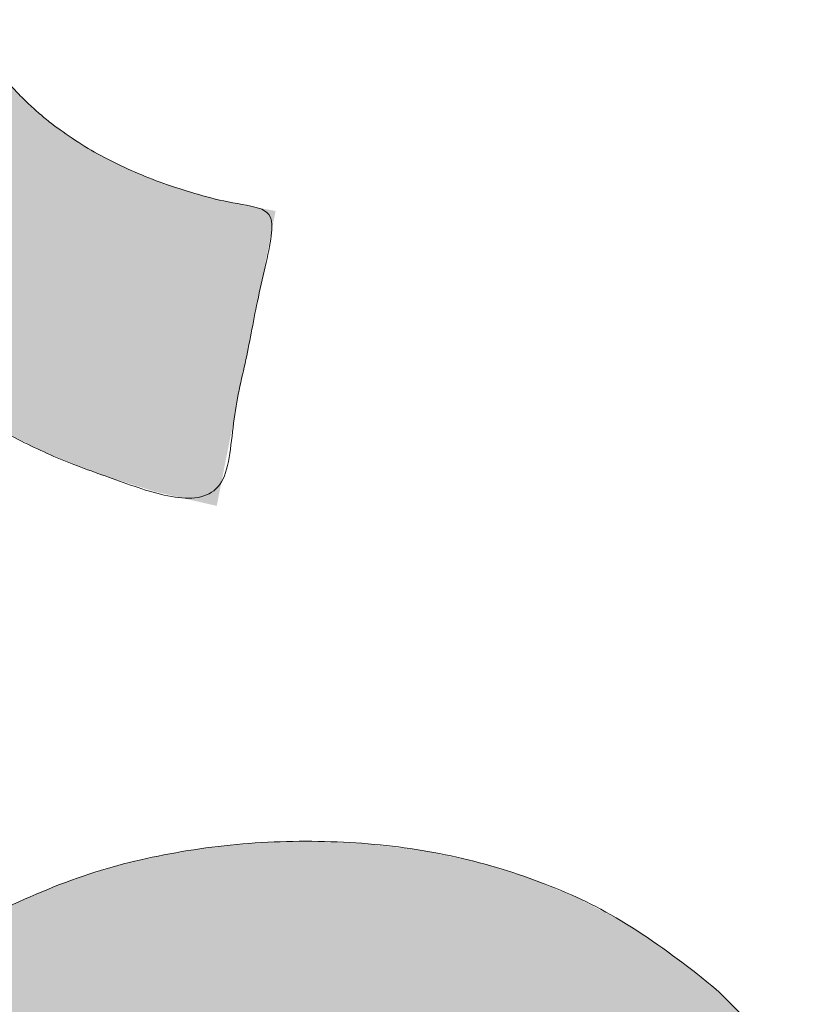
# Model space of a CAD drawing. Header units: inches. Extents: x -467 to -292, y -214 to 28.
# Tile 9 of 81: x -386.722 to -385.815, y -44.249 to -43.099. Entities that reach past the tile are written whole.
import ezdxf

# ---------------------------------------------------------------- set-up
doc = ezdxf.new("R2010")
doc.units = ezdxf.units.IN
doc.header["$LTSCALE"] = 32
doc.header["$MEASUREMENT"] = 0
doc.header["$PDMODE"] = 1
doc.header["$PDSIZE"] = -2
doc.linetypes.add('Dash Style-1', pattern=[0.083328, 0.041656, -0.041672])
for name, color, linetype, lineweight in [('Black', 7, 'Continuous', 18), ('DashLine', 7, 'Dash Style-1', 13), ('DashLineFill', 7, 'Dash Style-1', 13), ('Drawing', 7, 'Continuous', 18), ('Metal-Black', 7, 'Continuous', 18), ('Metal-DeskStructure', 7, 'Continuous', 13), ('None', 7, 'Continuous', 18), ('SolidLine', 7, 'Continuous', 15), ('Wood_1-H', 7, 'Continuous', 13)]:
    doc.layers.add(name, color=color, linetype=linetype, lineweight=lineweight)
doc.layers.add('Metal-Leg', color=7, linetype='Continuous', lineweight=18, true_color=0x4c4c4c)
pattern_1 = [(45, (0, 0), (-1.61301565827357, 1.935715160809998), []), (45, (-1.0608, 1.0608), (-0.4723460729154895, 0.4167612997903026), [])]

# ---------------------------------------------------------------- blocks, each defined once
blk = doc.blocks.new('1BRPFY-Leg_Plate (2D)')
at = {"layer": 'DashLineFill', "linetype": 'Continuous', "lineweight": 13}
h = blk.add_hatch(dxfattribs=at)
h.set_pattern_fill('Steel', color=253, style=0, pattern_type=2)
h.set_pattern_definition(pattern_1)
edge = h.paths.add_edge_path()
edge.add_arc((-1.704724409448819, -1.704724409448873), 0.125984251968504, 179.9999999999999, 269.9999999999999)
edge.add_line((-1.704724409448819, -1.830708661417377), (1.704724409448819, -1.830708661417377))
edge.add_arc((1.704724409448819, -1.704724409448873), 0.125984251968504, 270.0000000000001, 360.0000000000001)
edge.add_line((1.830708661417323, -1.704724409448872), (1.830708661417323, 1.704724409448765))
edge.add_arc((1.704724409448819, 1.704724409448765), 0.1259842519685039, 0, 90)
edge.add_line((1.704724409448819, 1.830708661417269), (-1.704724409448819, 1.830708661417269))
edge.add_arc((-1.704724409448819, 1.704724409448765), 0.1259842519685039, 90, 180)
edge.add_line((-1.830708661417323, 1.704724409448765), (-1.830708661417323, -1.704724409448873))
at = {"layer": 'SolidLine', "flags": 128}
blk.add_lwpolyline([(0.7086614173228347, 0.9153543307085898), (0.728920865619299, 0.9143590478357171), (0.7489852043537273, 0.9113827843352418), (0.7686612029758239, 0.9064542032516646), (0.7877593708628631, 0.8996207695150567), (0.8060957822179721, 0.8909482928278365), (0.823493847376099, 0.8805202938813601), (0.8397860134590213, 0.868437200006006), (0.8548153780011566, 0.854815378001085), (0.8684372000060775, 0.8397860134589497), (0.8805202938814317, 0.8234938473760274), (0.8909482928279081, 0.8060957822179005), (0.8996207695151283, 0.7877593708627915), (0.9064542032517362, 0.7686612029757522), (0.9113827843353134, 0.7489852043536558), (0.9143590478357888, 0.7289208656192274), (0.9153543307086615, 0.7086614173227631), (0.9143590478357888, 0.6884019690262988), (0.9113827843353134, 0.6683376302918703), (0.9064542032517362, 0.6486616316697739), (0.8996207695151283, 0.6295634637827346), (0.8909482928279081, 0.6112270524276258), (0.8805202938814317, 0.5938289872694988), (0.8684372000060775, 0.5775368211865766), (0.8548153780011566, 0.5625074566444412), (0.8397860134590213, 0.5488856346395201), (0.823493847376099, 0.5368025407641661), (0.8060957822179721, 0.5263745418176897), (0.7877593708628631, 0.5177020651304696), (0.7686612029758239, 0.5108686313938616), (0.7489852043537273, 0.5059400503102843), (0.728920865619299, 0.502963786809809), (0.7086614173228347, 0.5019685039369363), (0.6884019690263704, 0.502963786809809), (0.668337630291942, 0.5059400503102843), (0.6486616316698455, 0.5108686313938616), (0.6295634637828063, 0.5177020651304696), (0.6112270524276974, 0.5263745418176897), (0.5938289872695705, 0.5368025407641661), (0.5775368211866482, 0.5488856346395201), (0.5625074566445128, 0.5625074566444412), (0.5488856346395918, 0.5775368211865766), (0.5368025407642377, 0.5938289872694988), (0.5263745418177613, 0.6112270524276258), (0.5177020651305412, 0.6295634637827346), (0.5108686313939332, 0.6486616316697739), (0.5059400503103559, 0.6683376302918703), (0.5029637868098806, 0.6884019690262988), (0.5019685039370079, 0.7086614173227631), (0.5029637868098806, 0.7289208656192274), (0.5059400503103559, 0.7489852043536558), (0.5108686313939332, 0.7686612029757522), (0.5177020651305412, 0.7877593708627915), (0.5263745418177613, 0.8060957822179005), (0.5368025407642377, 0.8234938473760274), (0.5488856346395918, 0.8397860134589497), (0.5625074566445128, 0.854815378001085), (0.5775368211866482, 0.868437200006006), (0.5938289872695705, 0.8805202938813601), (0.6112270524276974, 0.8909482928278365), (0.6295634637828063, 0.8996207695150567), (0.6486616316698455, 0.9064542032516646), (0.668337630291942, 0.9113827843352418), (0.6884019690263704, 0.9143590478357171)], close=True, dxfattribs=at)
blk = doc.blocks.new('1BRPX5-Util_Bkt_Sm-F (2D)')
at = {"layer": 'DashLineFill', "linetype": 'Continuous', "lineweight": 13}
h = blk.add_hatch(dxfattribs=at)
h.set_pattern_fill('Steel', color=253, style=0, pattern_type=2)
h.set_pattern_definition(pattern_1)
edge = h.paths.add_edge_path()
edge.add_line((-4.468503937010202, 4.413385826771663), (-3.12992125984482, 4.413385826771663))
edge.add_line((-3.12992125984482, 4.413385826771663), (-3.12992125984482, -1.854330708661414))
edge.add_line((-3.12992125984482, -1.854330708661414), (-4.468503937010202, -1.854330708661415))
edge.add_line((-4.468503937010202, -1.854330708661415), (-4.468503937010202, -1.988188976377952))
edge.add_line((-4.468503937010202, -1.988188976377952), (-2.421259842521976, -1.988188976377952))
edge.add_line((-2.421259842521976, -1.988188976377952), (-2.421259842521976, -2.366141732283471))
edge.add_arc((-2.303149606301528, -2.366141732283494), 0.1181102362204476, 179.9999999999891, 270.000000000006)
edge.add_line((-2.303149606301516, -2.484251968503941), (2.303149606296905, -2.484251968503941))
edge.add_arc((2.303149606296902, -2.366141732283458), 0.1181102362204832, 270.0000000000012, 359.9999999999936)
edge.add_line((2.421259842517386, -2.366141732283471), (2.421259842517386, -1.988188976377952))
edge.add_line((2.421259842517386, -1.988188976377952), (4.468503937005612, -1.988188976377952))
edge.add_line((4.468503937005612, -1.988188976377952), (4.468503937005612, -1.854330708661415))
edge.add_line((4.468503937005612, -1.854330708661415), (3.12992125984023, -1.854330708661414))
edge.add_line((3.12992125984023, -1.854330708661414), (3.12992125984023, 4.413385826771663))
edge.add_line((3.12992125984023, 4.413385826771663), (4.468503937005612, 4.413385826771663))
edge.add_line((4.468503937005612, 4.413385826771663), (4.468503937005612, 4.547244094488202))
edge.add_line((4.468503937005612, 4.547244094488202), (2.421259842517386, 4.547244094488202))
edge.add_line((2.421259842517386, 4.547244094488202), (2.421259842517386, 4.925196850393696))
edge.add_arc((2.303149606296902, 4.925196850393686), 0.1181102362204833, 5.365542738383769e-12, 89.99999999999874)
edge.add_line((2.303149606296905, 5.043307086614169), (-2.303149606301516, 5.043307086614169))
edge.add_arc((-2.303149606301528, 4.92519685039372), 0.1181102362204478, 89.99999999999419, 180.0000000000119)
edge.add_line((-2.421259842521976, 4.925196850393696), (-2.421259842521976, 4.547244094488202))
edge.add_line((-2.421259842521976, 4.547244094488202), (-4.468503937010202, 4.547244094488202))
edge.add_line((-4.468503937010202, 4.547244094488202), (-4.468503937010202, 4.413385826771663))
at = {"layer": 'SolidLine', "flags": 128}
blk.add_lwpolyline([(0.960199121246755, 0.3282716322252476), (0.9220890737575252, 0.3054293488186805), (0.8819236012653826, 0.2864324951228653), (0.840089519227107, 0.2714640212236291), (0.7969897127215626, 0.2606680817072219), (0.7530392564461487, 0.2541486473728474), (0.708661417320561, 0.2519685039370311), (0.6642835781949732, 0.2541486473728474), (0.6203331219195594, 0.2606680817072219), (0.577233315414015, 0.2714640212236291), (0.5353992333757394, 0.2864324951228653), (0.4952337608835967, 0.3054293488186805), (0.4571237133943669, 0.3282716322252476), (0.4214361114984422, 0.3547393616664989), (0.3885146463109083, 0.3845776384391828), (0.3586763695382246, 0.4174991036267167), (0.3322086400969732, 0.4531867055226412), (0.3093663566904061, 0.4912967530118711), (0.2903695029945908, 0.5314622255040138), (0.2754010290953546, 0.5732963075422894), (0.2646050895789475, 0.6163961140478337), (0.2580856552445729, 0.6603465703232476), (0.2559055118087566, 0.7047244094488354), (0.2580856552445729, 0.7491022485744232), (0.2646050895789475, 0.7930527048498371), (0.2754010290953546, 0.8361525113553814), (0.2903695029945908, 0.877986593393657), (0.3093663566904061, 0.9181520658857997), (0.3322086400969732, 0.9562621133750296), (0.3586763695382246, 0.991949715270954)], dxfattribs=at)
blk = doc.blocks.new('Slate-LegBrace (2D)')
at = {"layer": 'DashLineFill', "linetype": 'Continuous', "lineweight": 13}
h = blk.add_hatch(dxfattribs=at)
h.set_pattern_fill('Steel', color=253, style=0, pattern_type=2)
h.set_pattern_definition(pattern_1)
edge = h.paths.add_edge_path()
edge.add_line((-2.199587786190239, 0.1351515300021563), (-1.374775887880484, 0.1351515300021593))
edge.add_arc((3.636636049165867e-15, 0.01355418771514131), 1.380142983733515, 5.054592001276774, 174.9454079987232, ccw=False)
edge.add_line((1.374775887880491, 0.1351515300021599), (2.199718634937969, 0.1351515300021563))
edge.add_arc((6.542437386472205e-05, 0.01705725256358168), 2.202821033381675, 3.07312710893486, 176.9268728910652)
h = blk.add_hatch(dxfattribs=at)
h.set_pattern_fill('Steel', color=253, style=0, pattern_type=2)
h.set_pattern_definition(pattern_1)
edge = h.paths.add_edge_path()
edge.add_line((-2.191696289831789, 0.2375138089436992), (-1.463739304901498, 0.2375137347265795))
edge.add_arc((6.542437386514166e-05, 0.017041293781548), 1.480314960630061, 8.565281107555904, 171.4347188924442, ccw=False)
edge.add_line((1.463870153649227, 0.2375137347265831), (2.191827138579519, 0.2375138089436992))
edge.add_line((2.191827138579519, 0.2375138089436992), (2.19971863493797, 0.1351515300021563))
edge.add_line((2.19971863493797, 0.1351515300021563), (1.374775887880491, 0.1351515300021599))
edge.add_arc((3.356894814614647e-15, 0.01355418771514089), 1.380142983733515, 5.054592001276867, 174.9454079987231)
edge.add_line((-1.374775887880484, 0.1351515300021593), (-2.19958778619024, 0.1351515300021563))
edge.add_line((-2.19958778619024, 0.1351515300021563), (-2.191696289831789, 0.2375138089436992))
at = {"layer": 'DashLineFill', "flags": 128}
for points in [[(-2.199587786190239, 0.1351515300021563), (-1.374775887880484, 0.1351515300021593, -0.9154551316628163), (1.374775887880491, 0.1351515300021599), (2.199718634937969, 0.1351515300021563, 0.9477524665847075)], [(-2.191696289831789, 0.2375138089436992), (-1.463739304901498, 0.2375137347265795, -0.8606629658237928), (1.463870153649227, 0.2375137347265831), (2.191827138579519, 0.2375138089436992), (2.19971863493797, 0.1351515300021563), (1.374775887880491, 0.1351515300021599, 0.9154551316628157), (-1.374775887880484, 0.1351515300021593), (-2.19958778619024, 0.1351515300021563)]]:
    blk.add_lwpolyline(points, format="xyb", close=True, dxfattribs=at)
blk = doc.blocks.new('TLLegSleeve (2D)')
at = {"layer": 'DashLineFill', "linetype": 'Continuous', "lineweight": 13}
h = blk.add_hatch(dxfattribs=at)
h.set_pattern_fill('Steel', color=253, style=0, pattern_type=2)
h.set_pattern_definition(pattern_1)
edge = h.paths.add_edge_path()
edge.add_line((1.08267716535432, 1.402343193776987), (1.08267716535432, 2.913385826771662))
edge.add_arc((-1.707523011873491e-13, 2.913385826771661), 1.08267716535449, 4.479377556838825e-14, 180)
edge.add_line((-1.082677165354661, 2.913385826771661), (-1.08267716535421, 1.402343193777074))
edge.add_arc((-1.332267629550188e-15, 2.886579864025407e-15), 1.771653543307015, 127.6698869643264, 412.330113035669)
edge.add_line((1.08267716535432, 1.402343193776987), (1.08267716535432, 1.402343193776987))
edge = h.paths.add_edge_path()
edge.add_arc((1.665334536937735e-15, 2.91338582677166), 0.7480314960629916, 180, 360)
edge.add_arc((1.665334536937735e-15, 2.91338582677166), 0.7480314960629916, 9.54166404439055e-15, 180)
edge.add_line((-0.7480314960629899, 2.91338582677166), (-0.7480314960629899, 2.91338582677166))
edge = h.paths.add_edge_path()
edge.add_arc((-1.723066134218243e-13, 5.70119602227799e-16), 1.437007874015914, 180, 360)
edge.add_arc((-1.723066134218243e-13, 9.149983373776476e-17), 1.437007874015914, 9.541664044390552e-15, 180)
edge.add_line((-1.437007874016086, 3.308097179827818e-16), (-1.437007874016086, 3.308097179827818e-16))
at = {"layer": 'DashLineFill', "flags": 128}
for points in [[(1.08267716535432, 1.402343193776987), (1.08267716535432, 2.913385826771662, 0.9999999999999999), (-1.082677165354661, 2.913385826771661), (-1.08267716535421, 1.402343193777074, 2.931618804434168), (1.08267716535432, 1.402343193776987)], [(-1.437007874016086, 3.308097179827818e-16, 0.9999999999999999), (1.437007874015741, 3.308097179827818e-16, 0.9999999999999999), (-1.437007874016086, 3.308097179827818e-16)]]:
    blk.add_lwpolyline(points, format="xyb", close=True, dxfattribs=at)
blk = doc.blocks.new('Group-53')
at = {"layer": 'SolidLine', "flags": 128}
blk.add_lwpolyline([(6.673228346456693, -70.51181102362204, -0.414213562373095), (8.385826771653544, -68.7992125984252, -0.414213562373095), (10.09842519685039, -70.51181102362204, -0.414213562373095), (8.385826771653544, -72.2244094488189, -0.414213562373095)], format="xyb", close=True, dxfattribs=at)
at = {"layer": 'Wood_1-H', "color": 7, "rotation": 90}
for name in ['1BRPX5-Util_Bkt_Sm-F (2D)', 'Slate-LegBrace (2D)', '1BRPFY-Leg_Plate (2D)', 'TLLegSleeve (2D)']:
    blk.add_blockref(name, (8.385826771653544, -70.51181102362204), dxfattribs=at)
blk = doc.blocks.new('Group-56')
at = {"layer": 'Metal-DeskStructure', "color": 7, "flags": 128}
blk.add_lwpolyline([(0.8051100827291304, 0.3242076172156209), (0.6569804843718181, -0.1001143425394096), (0.9545622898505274, -0.1001143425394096)], close=True, dxfattribs=at)
at = {"layer": 'Metal-DeskStructure', "color": 7}
blk.add_open_spline([(1.174112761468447, -0.3918349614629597), (1.184693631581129, -0.4210075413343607), (1.168822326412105, -0.4369198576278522), (1.14501536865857, -0.439571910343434), (1.104014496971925, -0.439571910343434), (1.078886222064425, -0.4369198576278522), (1.066982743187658, -0.4329417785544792), (1.060369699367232, -0.4236595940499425), (1.057724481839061, -0.4170294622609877), (1.021353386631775, -0.3010040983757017), (0.9849822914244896, -0.1849787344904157), (0.807093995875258, -0.1849787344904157), (0.6292057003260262, -0.1849787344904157), (0.5941572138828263, -0.2996780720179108), (0.5591087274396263, -0.4143774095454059), (0.5564635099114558, -0.4210075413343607), (0.5498504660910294, -0.4302897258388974), (0.5379469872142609, -0.4369198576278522), (0.5141400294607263, -0.439571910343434), (0.477108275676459, -0.439571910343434), (0.4519787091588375, -0.4355938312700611), (0.4427204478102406, -0.4249856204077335), (0.4427204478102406, -0.4050952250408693), (0.4480108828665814, -0.3905089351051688), (0.5915119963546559, 0.0006630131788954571), (0.7350131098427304, 0.3918349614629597), (0.7376583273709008, 0.3971390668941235), (0.7469165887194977, 0.4037691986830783), (0.7627866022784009, 0.4077472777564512), (0.789238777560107, 0.4090720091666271), (0.8302396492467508, 0.4090720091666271), (0.8580131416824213, 0.4077472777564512), (0.8752070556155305, 0.4037691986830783), (0.8844653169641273, 0.3971390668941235), (0.8871105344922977, 0.3918349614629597), (1.030611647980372, 0), (1.174112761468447, -0.3918349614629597)], degree=2, knots=[0, 0, 0, 0.01595318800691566, 0.02392978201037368, 0.03190637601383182, 0.03938443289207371, 0.04686248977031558, 0.05434054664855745, 0.06181860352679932, 0.06181860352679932, 0.1891978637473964, 0.1891978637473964, 0.3755520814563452, 0.3755520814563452, 0.5011946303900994, 0.5011946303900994, 0.5086726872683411, 0.5161507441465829, 0.5236288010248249, 0.5311068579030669, 0.5385854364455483, 0.5460640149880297, 0.5535425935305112, 0.5610211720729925, 0.5610211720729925, 0.7618481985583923, 0.7618481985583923, 0.7647050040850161, 0.7675618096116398, 0.7704186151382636, 0.7732754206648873, 0.7763226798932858, 0.7793699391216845, 0.7824171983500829, 0.7854644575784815, 0.7854644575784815, 1, 1, 1], dxfattribs=at)
blk = doc.blocks.new('TL14_lower_leg (2D)')
at = {"layer": 'DashLine', "flags": 128}
blk.add_lwpolyline([(0.7086614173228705, 0.8700787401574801), (0.7244830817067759, 0.8693014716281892), (0.7401523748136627, 0.8669771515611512), (0.7555183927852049, 0.8631281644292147), (0.7704331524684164, 0.8577915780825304), (0.784753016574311, 0.8510187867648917), (0.7983400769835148, 0.8428750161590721), (0.8110634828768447, 0.8334386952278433), (0.8228007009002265, 0.8228007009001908), (0.8334386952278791, 0.8110634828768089), (0.842875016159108, 0.7983400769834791), (0.8510187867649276, 0.7847530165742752), (0.8577915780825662, 0.7704331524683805), (0.8631281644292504, 0.7555183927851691), (0.866977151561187, 0.740152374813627), (0.8693014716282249, 0.72448308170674), (0.870078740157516, 0.7086614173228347), (0.8693014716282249, 0.6928397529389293), (0.866977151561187, 0.6771704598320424), (0.8631281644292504, 0.6618044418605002), (0.8577915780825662, 0.6468896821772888), (0.8510187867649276, 0.6325698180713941), (0.842875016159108, 0.6189827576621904), (0.8334386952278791, 0.6062593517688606), (0.8228007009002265, 0.5945221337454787), (0.8110634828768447, 0.5838841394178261), (0.7983400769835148, 0.5744478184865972), (0.784753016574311, 0.5663040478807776), (0.7704331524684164, 0.559531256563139), (0.7555183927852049, 0.5541946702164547), (0.7401523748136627, 0.5503456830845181), (0.7244830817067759, 0.5480213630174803), (0.7086614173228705, 0.5472440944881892), (0.6928397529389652, 0.5480213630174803), (0.6771704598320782, 0.5503456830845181), (0.6618044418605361, 0.5541946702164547), (0.6468896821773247, 0.559531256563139), (0.63256981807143, 0.5663040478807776), (0.6189827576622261, 0.5744478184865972), (0.6062593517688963, 0.5838841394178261), (0.5945221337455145, 0.5945221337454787), (0.5838841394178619, 0.6062593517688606), (0.5744478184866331, 0.6189827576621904), (0.5663040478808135, 0.6325698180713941), (0.5595312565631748, 0.6468896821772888), (0.5541946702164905, 0.6618044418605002), (0.5503456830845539, 0.6771704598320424), (0.548021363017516, 0.6928397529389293), (0.5472440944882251, 0.7086614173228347), (0.548021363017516, 0.72448308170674), (0.5503456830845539, 0.740152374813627), (0.5541946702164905, 0.7555183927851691), (0.5595312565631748, 0.7704331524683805), (0.5663040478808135, 0.7847530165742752), (0.5744478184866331, 0.7983400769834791), (0.5838841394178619, 0.8110634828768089), (0.5945221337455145, 0.8228007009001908), (0.6062593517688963, 0.8334386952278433), (0.6189827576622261, 0.8428750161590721), (0.63256981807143, 0.8510187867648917), (0.6468896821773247, 0.8577915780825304), (0.6618044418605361, 0.8631281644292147), (0.6771704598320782, 0.8669771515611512), (0.6928397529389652, 0.8693014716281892)], close=True, dxfattribs=at)
at = {"layer": 'DashLine', "linetype": 'Continuous', "lineweight": 5}
blk.add_point((0, 0), dxfattribs=at)
at = {"layer": 'Metal-DeskStructure', "color": 7}
blk.add_blockref('Group-56', (0, 0), dxfattribs=at)
blk = doc.blocks.new('Group-63')
at = {"layer": 'DashLine'}
for p, q in [((0.0001991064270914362, 6.220472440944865), (0.0001991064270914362, 6.456692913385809)), ((-0.117911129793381, 6.102362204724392), (-0.3541316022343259, 6.102362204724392)), ((0.1183093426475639, 6.102362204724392), (0.3545298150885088, 6.102362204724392)), ((0.0001991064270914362, 5.984251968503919), (0.0001991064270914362, 5.748031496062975))]:
    blk.add_line(p, q, dxfattribs=at)
at = {"layer": 'DashLine', "flags": 128}
blk.add_lwpolyline([(-0.2557064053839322, 6.10236220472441), (-0.254474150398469, 6.127445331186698), (-0.2507892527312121, 6.152286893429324), (-0.2446871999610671, 6.17664765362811), (-0.2362267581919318, 6.200293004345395), (-0.2254894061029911, 6.22299522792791), (-0.2125785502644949, 6.244535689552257), (-0.1976185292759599, 6.264706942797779), (-0.180753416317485, 6.283314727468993), (-0.1621456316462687, 6.300179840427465), (-0.1419743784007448, 6.315139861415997), (-0.1204339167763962, 6.328050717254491), (-0.09773169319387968, 6.338788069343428), (-0.07408634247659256, 6.347248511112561), (-0.04972558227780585, 6.353350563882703), (-0.02488402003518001, 6.357035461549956), (0.0001991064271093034, 6.358267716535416), (0.02528223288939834, 6.357035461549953), (0.05012379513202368, 6.353350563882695), (0.07448455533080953, 6.34724851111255), (0.09812990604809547, 6.338788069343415), (0.1208321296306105, 6.328050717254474), (0.1423725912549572, 6.315139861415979), (0.1625438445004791, 6.300179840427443), (0.181151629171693, 6.283314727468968), (0.1980167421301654, 6.264706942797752), (0.2129767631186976, 6.244535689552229), (0.2258876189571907, 6.222995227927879), (0.2366249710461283, 6.200293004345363), (0.2450854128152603, 6.176647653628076), (0.2511874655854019, 6.152286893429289), (0.2548723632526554, 6.127445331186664), (0.2561046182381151, 6.102362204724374), (0.2548723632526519, 6.077279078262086), (0.251187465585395, 6.05243751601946), (0.24508541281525, 6.028076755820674), (0.2366249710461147, 6.004431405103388), (0.2258876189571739, 5.981729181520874), (0.2129767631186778, 5.960188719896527), (0.1980167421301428, 5.940017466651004), (0.1811516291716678, 5.921409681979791), (0.1625438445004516, 5.904544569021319), (0.1423725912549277, 5.889584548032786), (0.1208321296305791, 5.876673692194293), (0.09812990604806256, 5.865936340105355), (0.07448455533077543, 5.857475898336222), (0.05012379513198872, 5.851373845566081), (0.02528223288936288, 5.847688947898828), (0.0001991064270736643, 5.846456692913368), (-0.02488402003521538, 5.847688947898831), (-0.04972558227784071, 5.851373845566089), (-0.07408634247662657, 5.857475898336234), (-0.09773169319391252, 5.865936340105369), (-0.1204339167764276, 5.876673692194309), (-0.1419743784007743, 5.889584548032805), (-0.1621456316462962, 5.904544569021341), (-0.1807534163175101, 5.921409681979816), (-0.1976185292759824, 5.940017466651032), (-0.2125785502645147, 5.960188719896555), (-0.2254894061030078, 5.981729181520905), (-0.2362267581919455, 6.00443140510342), (-0.2446871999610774, 6.028076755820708), (-0.250789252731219, 6.052437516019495), (-0.2544741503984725, 6.07727907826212)], close=True, dxfattribs=at)
blk = doc.blocks.new('1BRPT9-Bracket (2D)')
at = {"layer": 'DashLineFill', "linetype": 'Continuous', "lineweight": 13}
h = blk.add_hatch(dxfattribs=at)
h.set_pattern_fill('Steel', color=253, style=0, pattern_type=2)
h.set_pattern_definition(pattern_1)
edge = h.paths.add_edge_path()
edge.add_arc((1.677931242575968, -8.488188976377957), 0.2519685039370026, 269.999999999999, 360.0000000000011)
edge.add_line((1.929899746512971, -8.488188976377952), (1.929899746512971, -7.480314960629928))
edge.add_line((1.929899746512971, -7.480314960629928), (2.323600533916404, -7.480314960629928))
edge.add_line((2.323600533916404, -7.480314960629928), (2.323600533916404, 7.461135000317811))
edge.add_line((2.323600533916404, 7.461135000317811), (1.929899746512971, 7.480314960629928))
edge.add_line((1.929899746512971, 7.480314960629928), (1.929899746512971, 8.488188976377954))
edge.add_arc((1.677931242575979, 8.488188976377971), 0.2519685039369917, 359.999999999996, 450.0000000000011)
edge.add_line((1.677931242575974, 8.740157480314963), (-2.32206875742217, 8.740157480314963))
edge.add_line((-2.32206875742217, 8.740157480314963), (-2.32206875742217, -8.74015748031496))
edge.add_line((-2.32206875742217, -8.74015748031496), (1.677931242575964, -8.74015748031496))
at = {"layer": 'DashLineFill', "linetype": 'Continuous', "lineweight": 5}
blk.add_point((0.0001991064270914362, 6.102362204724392), dxfattribs=at)
at = {"layer": 'Metal-DeskStructure', "color": 7}
blk.add_blockref('Group-63', (0, 0), dxfattribs=at)
blk = doc.blocks.new('Group-77')
at = {"layer": 'DashLineFill', "linetype": 'Continuous', "lineweight": 13}
h = blk.add_hatch(dxfattribs=at)
h.set_pattern_fill('Steel', color=253, style=0, pattern_type=2)
h.set_pattern_definition(pattern_1)
h.paths.add_polyline_path([(-2.066929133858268, 1.397637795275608), (2.066929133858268, 1.397637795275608), (2.066929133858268, 0.1377952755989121), (2.106299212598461, 0.1377952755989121), (2.106299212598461, -0.1377952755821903), (2.066929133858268, -0.1377952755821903), (2.066929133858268, -5.275590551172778), (2.106299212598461, -5.275590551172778), (2.106299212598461, -5.55118110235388), (2.066929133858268, -5.55118110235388), (2.066929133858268, -5.82677165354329), (-2.066929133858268, -5.82677165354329), (-2.066929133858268, -5.55118110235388), (-2.106299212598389, -5.55118110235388), (-2.106299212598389, -5.275590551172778), (-2.066929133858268, -5.275590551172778), (-2.066929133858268, -0.1377952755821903), (-2.106299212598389, -0.1377952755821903), (-2.106299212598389, 0.1377952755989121), (-2.066929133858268, 0.1377952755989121)])
at = {"layer": 'SolidLine', "linetype": 'Continuous', "lineweight": 5}
blk.add_point((0, 0), dxfattribs=at)
blk = doc.blocks.new('TL14_upper_leg (2D)')
at = {"layer": 'DashLine', "flags": 128}
blk.add_lwpolyline([(0, 1.22047244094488), (0.1196272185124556, 1.214595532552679), (0.2381023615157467, 1.197021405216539), (0.3542844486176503, 1.167919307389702), (0.4670545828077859, 1.127569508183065), (0.5753267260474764, 1.076360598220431), (0.6780581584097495, 1.01478574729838), (0.7742595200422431, 0.9434379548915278), (0.8630043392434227, 0.8630043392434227), (0.9434379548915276, 0.7742595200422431), (1.01478574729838, 0.6780581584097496), (1.076360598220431, 0.5753267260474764), (1.127569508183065, 0.467054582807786), (1.167919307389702, 0.3542844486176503), (1.197021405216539, 0.2381023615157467), (1.214595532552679, 0.1196272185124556), (1.22047244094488, 7.47323834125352e-17), (1.214595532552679, -0.1196272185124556), (1.197021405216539, -0.2381023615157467), (1.167919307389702, -0.3542844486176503), (1.127569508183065, -0.467054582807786), (1.076360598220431, -0.5753267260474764), (1.01478574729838, -0.6780581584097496), (0.9434379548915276, -0.7742595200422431), (0.8630043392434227, -0.8630043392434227), (0.7742595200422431, -0.9434379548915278), (0.6780581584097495, -1.01478574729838), (0.5753267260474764, -1.076360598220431), (0.4670545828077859, -1.127569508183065), (0.3542844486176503, -1.167919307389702), (0.2381023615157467, -1.197021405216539), (0.1196272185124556, -1.214595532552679), (0, -1.22047244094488), (-0.1196272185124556, -1.214595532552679), (-0.2381023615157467, -1.197021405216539), (-0.3542844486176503, -1.167919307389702), (-0.4670545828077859, -1.127569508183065), (-0.5753267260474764, -1.076360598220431), (-0.6780581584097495, -1.01478574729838), (-0.7742595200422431, -0.9434379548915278), (-0.8630043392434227, -0.8630043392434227), (-0.9434379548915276, -0.7742595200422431), (-1.01478574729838, -0.6780581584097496), (-1.076360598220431, -0.5753267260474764), (-1.127569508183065, -0.467054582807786), (-1.167919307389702, -0.3542844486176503), (-1.197021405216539, -0.2381023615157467), (-1.214595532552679, -0.1196272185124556), (-1.22047244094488, 7.47323834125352e-17), (-1.214595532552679, 0.1196272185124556), (-1.197021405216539, 0.2381023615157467), (-1.167919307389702, 0.3542844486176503), (-1.127569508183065, 0.467054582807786), (-1.076360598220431, 0.5753267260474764), (-1.01478574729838, 0.6780581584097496), (-0.9434379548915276, 0.7742595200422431), (-0.8630043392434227, 0.8630043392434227), (-0.7742595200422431, 0.9434379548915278), (-0.6780581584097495, 1.01478574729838), (-0.5753267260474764, 1.076360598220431), (-0.4670545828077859, 1.127569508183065), (-0.3542844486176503, 1.167919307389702), (-0.2381023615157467, 1.197021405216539), (-0.1196272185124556, 1.214595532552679)], close=True, dxfattribs=at)
at = {"layer": 'Metal-Leg', "linetype": 'Continuous', "lineweight": 5}
for p in [(0, 7.161375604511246e-14), (0, 0)]:
    blk.add_point(p, dxfattribs=at)
at = {"layer": 'DashLine', "color": 7}
blk.add_blockref('Group-77', (0, 0), dxfattribs=at)
blk = doc.blocks.new('Group-78')
at = {"layer": 'Metal-DeskStructure', "linetype": 'Continuous', "lineweight": 0, "true_color": 0xff0000}
h = blk.add_hatch(color=1, dxfattribs=at)
h.paths.add_polyline_path([(-2.021668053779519, -1.274606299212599), (-2.021668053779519, 1.274606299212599), (-0.9063873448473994, 1.274606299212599), (-0.825984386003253, 1.273487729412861), (-0.7505603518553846, 1.270132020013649), (-0.6801152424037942, 1.264539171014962), (-0.6146490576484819, 1.256709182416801), (-0.5541617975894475, 1.246642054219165), (-0.4986534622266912, 1.234337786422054), (-0.4481240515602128, 1.219796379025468), (-0.4025735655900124, 1.203017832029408), (-0.3605890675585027, 1.18341340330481), (-0.3207576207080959, 1.160394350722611), (-0.2830792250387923, 1.133960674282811), (-0.2475538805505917, 1.10411237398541), (-0.2141815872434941, 1.070849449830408), (-0.1829623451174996, 1.034171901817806), (-0.1538961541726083, 0.9940797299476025), (-0.1269830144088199, 0.9505729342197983), (-0.1027611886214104, 0.9047532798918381), (-0.08176893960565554, 0.8577225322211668), (-0.06400626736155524, 0.8094806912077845), (-0.04947317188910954, 0.7600277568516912), (-0.03816965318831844, 0.7093637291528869), (-0.03009571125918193, 0.6574886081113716), (-0.02525134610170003, 0.604402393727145), (-0.02363655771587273, 0.5501050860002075), (-0.02630264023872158, 0.4809719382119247), (-0.03430088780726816, 0.4145973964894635), (-0.04763130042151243, 0.3509814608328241), (-0.06629387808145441, 0.2901241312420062), (-0.09028862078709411, 0.23202540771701), (-0.1196155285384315, 0.1766852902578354), (-0.1542746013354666, 0.1241037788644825), (-0.1942658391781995, 0.0742808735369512), (-0.2398415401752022, 0.02804076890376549), (-0.2912540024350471, -0.01379234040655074), (-0.3485032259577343, -0.05121845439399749), (-0.4115892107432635, -0.08423757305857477), (-0.4805119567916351, -0.1128496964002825), (-0.5552714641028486, -0.1370548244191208), (-0.6358677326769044, -0.1568529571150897), (-0.7223007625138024, -0.172244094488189), (-0.6914852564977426, -0.1878368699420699), (-0.6625536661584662, -0.2033960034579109), (-0.6355059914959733, -0.2189214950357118), (-0.6103422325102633, -0.2344133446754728), (-0.5870623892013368, -0.2498715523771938), (-0.5656664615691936, -0.2652961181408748), (-0.5461544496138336, -0.2806870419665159), (-0.528526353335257, -0.2960443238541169), (-0.4937411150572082, -0.3297530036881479), (-0.4593595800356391, -0.3652110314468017), (-0.4253817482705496, -0.4024184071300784), (-0.3918076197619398, -0.4413751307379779), (-0.3586371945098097, -0.4820812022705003), (-0.3258704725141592, -0.5245366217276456), (-0.2935074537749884, -0.5687413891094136), (-0.2615481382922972, -0.6146955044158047), (0.1636796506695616, -1.274606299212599), (-0.2335580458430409, -1.274606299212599), (-0.5618991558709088, -0.7707919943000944), (-0.5969114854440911, -0.7177646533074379), (-0.6303594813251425, -0.667950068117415), (-0.6622431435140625, -0.6213482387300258), (-0.6925624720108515, -0.57795916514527), (-0.7213174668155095, -0.5377828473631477), (-0.7485081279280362, -0.5008192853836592), (-0.7741344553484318, -0.4670684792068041), (-0.7981964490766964, -0.4365304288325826), (-0.8211735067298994, -0.408532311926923), (-0.8435450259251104, -0.3824013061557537), (-0.8653110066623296, -0.3581374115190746), (-0.8864714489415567, -0.3357406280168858), (-0.907026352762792, -0.3152109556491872), (-0.9269757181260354, -0.2965483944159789), (-0.9463195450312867, -0.2797529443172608), (-0.9650578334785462, -0.264824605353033), (-0.9835185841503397, -0.2513512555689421), (-1.002029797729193, -0.2389207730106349), (-1.020591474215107, -0.2275331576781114), (-1.03920361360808, -0.2171884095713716), (-1.057866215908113, -0.2078865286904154), (-1.076579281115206, -0.1996275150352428), (-1.09534280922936, -0.192411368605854), (-1.114156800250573, -0.1862380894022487), (-1.129261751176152, -0.182958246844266), (-1.146587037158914, -0.1801157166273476), (-1.166132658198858, -0.1777104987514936), (-1.187898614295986, -0.1757425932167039), (-1.211884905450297, -0.1742120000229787), (-1.238091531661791, -0.1731187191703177), (-1.266518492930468, -0.1724627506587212), (-1.297165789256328, -0.172244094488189), (-1.677179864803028, -0.172244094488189), (-1.677179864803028, -1.274606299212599)])
h.paths.add_polyline_path([(-1.677179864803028, 0.1033464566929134), (-0.9720553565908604, 0.1033464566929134), (-0.9173711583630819, 0.1041370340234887), (-0.8658156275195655, 0.1065087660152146), (-0.8173887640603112, 0.1104616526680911), (-0.7720905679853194, 0.1159956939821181), (-0.7299210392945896, 0.1231108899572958), (-0.6908801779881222, 0.131807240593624), (-0.654967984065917, 0.1420847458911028), (-0.6221844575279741, 0.1539434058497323), (-0.591907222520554, 0.1675514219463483), (-0.5635139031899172, 0.183076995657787), (-0.5370044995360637, 0.2005201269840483), (-0.5123790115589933, 0.2198808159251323), (-0.4896374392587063, 0.2411590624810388), (-0.4687797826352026, 0.2643548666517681), (-0.4498060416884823, 0.2894682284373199), (-0.4327162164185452, 0.3164991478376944), (-0.4175775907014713, 0.3447916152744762), (-0.4044574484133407, 0.3736896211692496), (-0.3933557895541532, 0.4031931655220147), (-0.3842726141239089, 0.4333022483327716), (-0.3772079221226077, 0.4640168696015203), (-0.3721617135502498, 0.4953370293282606), (-0.369133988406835, 0.5272627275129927), (-0.3681247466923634, 0.5597939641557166), (-0.3700927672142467, 0.6066395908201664), (-0.3759968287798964, 0.6513658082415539), (-0.3858369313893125, 0.693972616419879), (-0.399613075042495, 0.7344600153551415), (-0.417325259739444, 0.7728280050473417), (-0.4389734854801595, 0.8090765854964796), (-0.4645577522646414, 0.8432057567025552), (-0.4940780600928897, 0.8752155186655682), (-0.5278540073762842, 0.9042311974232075), (-0.5662051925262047, 0.9293781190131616), (-0.609131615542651, 0.9506562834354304), (-0.6566332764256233, 0.9680656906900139), (-0.7087101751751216, 0.9816063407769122), (-0.7653623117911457, 0.9912782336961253), (-0.8265896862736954, 0.9970813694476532), (-0.8923922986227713, 0.9990157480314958), (-1.677179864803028, 0.9990157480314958)])
blk.add_hatch(color=1, dxfattribs=at).paths.add_polyline_path([(0.3681247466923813, -0.5856299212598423), (0.7126129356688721, -0.5167322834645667), (0.7261117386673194, -0.5785483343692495), (0.7413094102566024, -0.6358900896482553), (0.7582059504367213, -0.6887575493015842), (0.7768013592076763, -0.737150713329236), (0.7970956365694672, -0.7810695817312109), (0.8190887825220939, -0.8205141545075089), (0.8427807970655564, -0.8554844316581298), (0.868171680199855, -0.8859804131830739), (0.8960520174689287, -0.9124730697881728), (0.9272123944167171, -0.9354333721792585), (0.9616528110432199, -0.954861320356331), (0.9993732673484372, -0.9707569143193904), (1.040373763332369, -0.9831201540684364), (1.084654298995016, -0.9919510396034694), (1.132214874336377, -0.9972495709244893), (1.183055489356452, -0.9990157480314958), (1.241793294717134, -0.9966944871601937), (1.296897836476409, -0.9897307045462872), (1.348369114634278, -0.9781244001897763), (1.39620712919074, -0.9618755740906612), (1.440411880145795, -0.9409842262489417), (1.480983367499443, -0.9154503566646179), (1.517921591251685, -0.8852739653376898), (1.551226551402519, -0.8504550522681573), (1.580746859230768, -0.8122047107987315), (1.60633112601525, -0.7717340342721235), (1.627979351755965, -0.7290430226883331), (1.645691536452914, -0.6841316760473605), (1.659467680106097, -0.6369999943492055), (1.669307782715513, -0.5876479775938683), (1.675211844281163, -0.5360756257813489), (1.677179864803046, -0.4822829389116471), (1.675110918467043, -0.4309545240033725), (1.668904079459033, -0.38193054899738), (1.658559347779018, -0.3352110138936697), (1.644076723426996, -0.2907959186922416), (1.625456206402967, -0.2486852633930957), (1.602697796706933, -0.208879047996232), (1.575801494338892, -0.1713772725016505), (1.544767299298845, -0.1361799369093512), (1.510537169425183, -0.1042626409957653), (1.474053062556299, -0.07660098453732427), (1.435314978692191, -0.05319496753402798), (1.39432291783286, -0.03404458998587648), (1.351076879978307, -0.01914985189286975), (1.30557686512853, -0.008510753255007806), (1.257822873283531, -0.002127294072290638), (1.207814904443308, 5.256552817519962e-07), (1.186183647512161, -0.0005377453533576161), (1.163273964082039, -0.00215255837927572), (1.139085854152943, -0.004843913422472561), (1.113619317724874, -0.008611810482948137), (1.086874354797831, -0.01345624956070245), (1.058850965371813, -0.0193772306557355), (1.029549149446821, -0.02637475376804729), (0.9989689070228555, -0.0344488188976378), (1.032341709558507, 0.2411417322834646), (1.039423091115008, 0.2403850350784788), (1.046134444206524, 0.2397292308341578), (1.052475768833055, 0.2391743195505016), (1.058447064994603, 0.2387203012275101), (1.064048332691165, 0.2383671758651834), (1.069279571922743, 0.2381149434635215), (1.074140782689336, 0.2379636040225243), (1.078631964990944, 0.2379131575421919), (1.122231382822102, 0.2394186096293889), (1.164754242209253, 0.2439349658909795), (1.206200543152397, 0.251462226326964), (1.246570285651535, 0.2620003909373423), (1.285863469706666, 0.2755494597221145), (1.32408009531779, 0.2921094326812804), (1.361220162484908, 0.3116803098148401), (1.397283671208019, 0.3342620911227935), (1.430588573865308, 0.3599725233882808), (1.459452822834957, 0.3889293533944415), (1.483876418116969, 0.4211325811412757), (1.503859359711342, 0.4565822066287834), (1.519401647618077, 0.4952782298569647), (1.530503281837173, 0.5372206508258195), (1.537164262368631, 0.5824094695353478), (1.53938458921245, 0.6308446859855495), (1.537668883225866, 0.669818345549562), (1.532521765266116, 0.7070762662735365), (1.523943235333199, 0.7426184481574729), (1.511933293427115, 0.7764448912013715), (1.496491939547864, 0.808555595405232), (1.477619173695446, 0.8389505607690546), (1.455314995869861, 0.8676297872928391), (1.42957940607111, 0.8945932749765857), (1.401135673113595, 0.9190672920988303), (1.370707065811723, 0.9402781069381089), (1.338293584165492, 0.9582257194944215), (1.303895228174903, 0.9729101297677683), (1.267511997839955, 0.9843313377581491), (1.22914389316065, 0.992489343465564), (1.188790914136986, 0.9973841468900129), (1.146453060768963, 0.9990157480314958), (1.1042920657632, 0.9974009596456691), (1.063930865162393, 0.9925565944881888), (1.025369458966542, 0.9844826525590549), (0.9886078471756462, 0.9731791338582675), (0.9536460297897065, 0.9586460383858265), (0.9204840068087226, 0.9408833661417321), (0.8891217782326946, 0.919891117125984), (0.8595593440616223, 0.8956692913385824), (0.8321835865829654, 0.8682178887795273), (0.8073813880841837, 0.8375369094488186), (0.7851527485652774, 0.8036263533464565), (0.765497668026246, 0.7664862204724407), (0.7484161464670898, 0.7261165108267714), (0.7339081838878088, 0.6825172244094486), (0.7219737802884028, 0.6356883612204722), (0.7126129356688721, 0.5856299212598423), (0.3681247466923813, 0.6545275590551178), (0.3846849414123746, 0.7262006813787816), (0.4058371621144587, 0.7937358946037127), (0.4315814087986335, 0.8571331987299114), (0.4619176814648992, 0.9163925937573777), (0.4968459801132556, 0.9715140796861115), (0.5363663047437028, 1.022497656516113), (0.5804786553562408, 1.069343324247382), (0.6291830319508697, 1.112051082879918), (0.6817393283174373, 1.15014996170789), (0.7374074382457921, 1.183168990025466), (0.7961873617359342, 1.211108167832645), (0.8580790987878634, 1.233967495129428), (0.9230826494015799, 1.251746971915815), (0.9911980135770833, 1.264446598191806), (1.062425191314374, 1.2720663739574), (1.136764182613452, 1.274606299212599), (1.188462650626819, 1.273260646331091), (1.239135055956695, 1.26922368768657), (1.288781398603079, 1.262495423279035), (1.337401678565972, 1.253075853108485), (1.384995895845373, 1.240964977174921), (1.431564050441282, 1.226162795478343), (1.4771061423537, 1.208669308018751), (1.521622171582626, 1.188484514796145), (1.564329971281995, 1.165970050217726), (1.604447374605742, 1.141487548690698), (1.641974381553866, 1.115037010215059), (1.676910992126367, 1.08661843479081), (1.709257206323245, 1.056231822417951), (1.739013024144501, 1.023877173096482), (1.766178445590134, 0.9895544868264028), (1.790753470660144, 0.9532637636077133), (1.812578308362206, 0.9157114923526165), (1.831493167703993, 0.8776041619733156), (1.847498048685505, 0.8389417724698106), (1.860592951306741, 0.7997243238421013), (1.870777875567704, 0.7599518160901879), (1.878052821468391, 0.7196242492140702), (1.882417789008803, 0.6787416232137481), (1.88387277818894, 0.637303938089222), (1.882510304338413, 0.5979265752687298), (1.87842288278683, 0.5594575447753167), (1.871610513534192, 0.5218968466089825), (1.8620731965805, 0.4852444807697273), (1.849810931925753, 0.449500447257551), (1.83482371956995, 0.4146647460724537), (1.817111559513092, 0.3807373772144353), (1.79667445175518, 0.3477183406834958), (1.773546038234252, 0.3159776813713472), (1.747759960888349, 0.2858854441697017), (1.719316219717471, 0.2574416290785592), (1.688214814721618, 0.2306462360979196), (1.65445574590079, 0.205499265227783), (1.618039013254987, 0.1820007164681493), (1.578964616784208, 0.1601505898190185), (1.537232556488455, 0.1399488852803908), (1.59174829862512, 0.1252896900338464), (1.643337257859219, 0.1071485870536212), (1.691999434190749, 0.08552557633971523), (1.737734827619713, 0.06042065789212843), (1.780543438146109, 0.03183383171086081), (1.820425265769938, -0.0002349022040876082), (1.8573803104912, -0.03578554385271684), (1.891408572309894, -0.0748180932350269), (1.921938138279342, -0.1168615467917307), (1.948397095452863, -0.1614449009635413), (1.970785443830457, -0.2085681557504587), (1.989103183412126, -0.2582313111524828), (2.003350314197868, -0.3104343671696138), (2.013526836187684, -0.3651773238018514), (2.019632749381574, -0.4224601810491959), (2.021668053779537, -0.4822829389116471), (2.017900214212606, -0.5635942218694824), (2.006596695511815, -0.6417432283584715), (1.987757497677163, -0.7167299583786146), (1.961382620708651, -0.7885544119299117), (1.927472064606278, -0.8572165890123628), (1.886025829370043, -0.9227164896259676), (1.837043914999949, -0.9850541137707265), (1.780526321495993, -1.044229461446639), (1.718256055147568, -1.098224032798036), (1.652016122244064, -1.145019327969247), (1.581806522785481, -1.184615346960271), (1.507627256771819, -1.217012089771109), (1.429478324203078, -1.242209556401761), (1.347359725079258, -1.260207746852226), (1.26127145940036, -1.271006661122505), (1.171213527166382, -1.274606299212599), (1.089818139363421, -1.271612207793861), (1.011955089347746, -1.262629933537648), (0.9376243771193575, -1.24765947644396), (0.8668260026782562, -1.226700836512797), (0.7995599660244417, -1.199754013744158), (0.7358262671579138, -1.166819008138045), (0.6756249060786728, -1.127895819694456), (0.6189558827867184, -1.082984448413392), (0.5669966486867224, -1.033296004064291), (0.5209246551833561, -0.9800415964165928), (0.4807399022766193, -0.9232212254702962), (0.4464423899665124, -0.8628348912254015), (0.418032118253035, -0.7988825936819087), (0.3955090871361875, -0.7313643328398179), (0.3788732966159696, -0.6602801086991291)])
at = {"layer": 'Metal-DeskStructure', "color": 7}
for points, knots in [([(-2.021668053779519, -1.274606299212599), (-2.021668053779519, 0), (-2.021668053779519, 1.274606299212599), (-1.464027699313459, 1.274606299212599), (-0.5748176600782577, 1.274606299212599), (-0.2303294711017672, 1.131429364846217), (-0.02363655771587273, 0.7697165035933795), (-0.02363655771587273, 0.2680552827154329), (-0.3648951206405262, -0.1194935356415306), (-0.7223007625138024, -0.172244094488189), (-0.595270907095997, -0.2346824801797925), (-0.528526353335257, -0.2960443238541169), (-0.3885779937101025, -0.4273803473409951), (-0.2615481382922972, -0.6146955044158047), (-0.04893424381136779, -0.9446509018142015), (0.1636796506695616, -1.274606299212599), (-0.03493919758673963, -1.274606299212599), (-0.2335580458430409, -1.274606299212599), (-0.397728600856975, -1.022699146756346), (-0.561899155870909, -0.7707919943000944), (-0.7050771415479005, -0.5522571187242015), (-0.8913157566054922, -0.3208037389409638), (-1.0387999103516, -0.2088454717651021), (-1.114156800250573, -0.1862380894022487), (-1.170135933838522, -0.172244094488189), (-1.487172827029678, -0.172244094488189), (-1.677179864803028, -0.172244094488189), (-1.677179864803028, -0.7234251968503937), (-1.677179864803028, -1.274606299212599), (-1.849423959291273, -1.274606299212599), (-2.021668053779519, -1.274606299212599)], [0, 0, 0, 0.1376097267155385, 0.1376097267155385, 0.1978139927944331, 0.2336110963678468, 0.2694081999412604, 0.305205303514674, 0.3511799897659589, 0.3971546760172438, 0.3971546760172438, 0.415167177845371, 0.415167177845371, 0.4532969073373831, 0.4532969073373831, 0.5194264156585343, 0.5194264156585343, 0.5528882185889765, 0.5528882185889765, 0.6035447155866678, 0.6035447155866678, 0.6475600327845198, 0.6915753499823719, 0.735590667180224, 0.735590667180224, 0.7678723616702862, 0.8161582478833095, 0.8161582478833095, 0.95622815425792, 0.95622815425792, 1, 1, 1]), ([(0.3681247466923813, -0.5856299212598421), (0.5403688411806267, -0.5511811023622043), (0.7126129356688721, -0.5167322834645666), (0.7632104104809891, -0.7729450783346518), (0.9731329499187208, -0.9990157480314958), (1.425273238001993, -0.9990157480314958), (1.677179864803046, -0.7018943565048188), (1.677179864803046, -0.2723603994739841), (1.412354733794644, 5.256552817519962e-07), (1.123846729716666, 5.256552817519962e-07), (0.9989689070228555, -0.0344488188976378), (1.015655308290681, 0.1033464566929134), (1.032341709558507, 0.2411417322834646), (1.061407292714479, 0.2379131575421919), (1.255182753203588, 0.2379131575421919), (1.53938458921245, 0.4306110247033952), (1.53938458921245, 0.7901708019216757), (1.319774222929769, 0.9990157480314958), (0.9742094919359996, 0.9990157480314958), (0.7449091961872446, 0.7923228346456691), (0.7126129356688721, 0.5856299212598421), (0.5403688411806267, 0.62007874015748), (0.3681247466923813, 0.6545275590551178), (0.4251814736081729, 0.9494958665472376), (0.8331845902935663, 1.274606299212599), (1.345610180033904, 1.274606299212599), (1.697634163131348, 1.102362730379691), (1.88387277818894, 0.8041647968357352), (1.88387277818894, 0.4779778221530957), (1.709476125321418, 0.2174588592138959), (1.537232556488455, 0.1399488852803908), (1.761149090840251, 0.08827591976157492), (2.021668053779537, -0.2379121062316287), (2.021668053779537, -0.8138526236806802), (1.53938458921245, -1.274606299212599), (0.8385673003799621, -1.274606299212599), (0.3993444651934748, -0.8913625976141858), (0.3681247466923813, -0.5856299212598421)], [0, 0, 0, 0.0244107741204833, 0.0244107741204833, 0.06070428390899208, 0.09699779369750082, 0.1388748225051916, 0.1807518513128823, 0.2207813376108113, 0.2608108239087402, 0.2772438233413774, 0.2772438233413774, 0.2948514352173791, 0.2948514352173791, 0.2985612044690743, 0.336585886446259, 0.3746105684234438, 0.4048668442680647, 0.4351231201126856, 0.4651912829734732, 0.4952594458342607, 0.4952594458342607, 0.5205061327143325, 0.5205061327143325, 0.5636873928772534, 0.6068686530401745, 0.6365749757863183, 0.6662812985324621, 0.6959876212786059, 0.7243525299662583, 0.7527174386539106, 0.7527174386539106, 0.7872277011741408, 0.8217379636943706, 0.8685625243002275, 0.9153870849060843, 0.9576935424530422, 1, 1, 1])]:
    blk.add_open_spline(points, degree=2, knots=knots, dxfattribs=at)
blk = doc.blocks.new('SlateLegLocator-R3')
at = {"color": 255, "linetype": 'Dash Style-1', "lineweight": 5}
blk.add_wipeout([(-2.106299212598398, 1.3779527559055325), (2.1062992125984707, 1.3779527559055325), (2.1062992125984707, -5.807086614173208), (-2.106299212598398, -5.807086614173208)], dxfattribs=at).dxf.layer = 'Black'
at = {"layer": 'Black', "linetype": 'Continuous', "lineweight": 5}
blk.add_point((-8.951719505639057e-15, 0), dxfattribs=at)
at = {"layer": 'Metal-DeskStructure', "color": 7}
blk.add_blockref('Group-78', (0, 0), dxfattribs=at)
blk = doc.blocks.new('StructEnd-R3 (2D)')
at = {"layer": 'Metal-Black', "color": 7}
blk.add_blockref('1BRPT9-Bracket (2D)', (-0.0001991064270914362, -6.10236220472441), dxfattribs=at)
at = {"layer": 'Metal-Leg', "color": 7}
blk.add_blockref('TL14_upper_leg (2D)', (0, 0), dxfattribs=at)
at = {"layer": 'Metal-DeskStructure', "color": 7}
blk.add_blockref('SlateLegLocator-R3', (0, 0), dxfattribs=at)
blk = doc.blocks.new('Group-90')
at = {"layer": 'None'}
blk.add_blockref('Group-53', (0, 0), dxfattribs=at)
at = {"layer": 'SolidLine', "color": 7, "rotation": 90}
blk.add_blockref('TL14_lower_leg (2D)', (8.30708661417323, -70.51181102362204), dxfattribs=at)
blk.add_blockref('StructEnd-R3 (2D)', (8.30708661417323, -70.51181102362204), dxfattribs=at)
blk = doc.blocks.new('SL Runoff Utility L Desk2 (2D)')
at = {"layer": 'None'}
blk.add_blockref('Group-90', (0, 0), dxfattribs=at)
at = {"layer": 'Drawing', "color": 0, "flags": 1}
for tag in ['Tag', 'Catalog', 'Option1', 'Option2', 'Option3', 'Option4', 'Option5', 'Option6', 'Option7', 'Option8', 'Option9', 'Option10', 'Option11', 'Option12', 'Custom', 'FinishGroup', 'Discount', 'Item2', 'Item3', 'Item6', 'Item9', 'Item10', 'Item12', 'Item13', 'Item16', 'Item19', 'Item20', 'Item21', 'Item22', 'Item23', 'Item24', 'Item25', 'Item8', 'Item18', 'Item1', 'Item4', 'Item5', 'Item7', 'Item11', 'Item14', 'Item15', 'Item17']:
    blk.add_attdef(tag, (-39.56719282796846, -45.14095169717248), '', height=0.007086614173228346, dxfattribs=at)

msp = doc.modelspace()

# ---------------------------------------------------------------- block references
at = {"layer": 'Drawing'}
msp.add_blockref('SL Runoff Utility L Desk2 (2D)', (-394.1446271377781, 26.4763779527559), dxfattribs=at)

doc.saveas('drawing.dxf')
